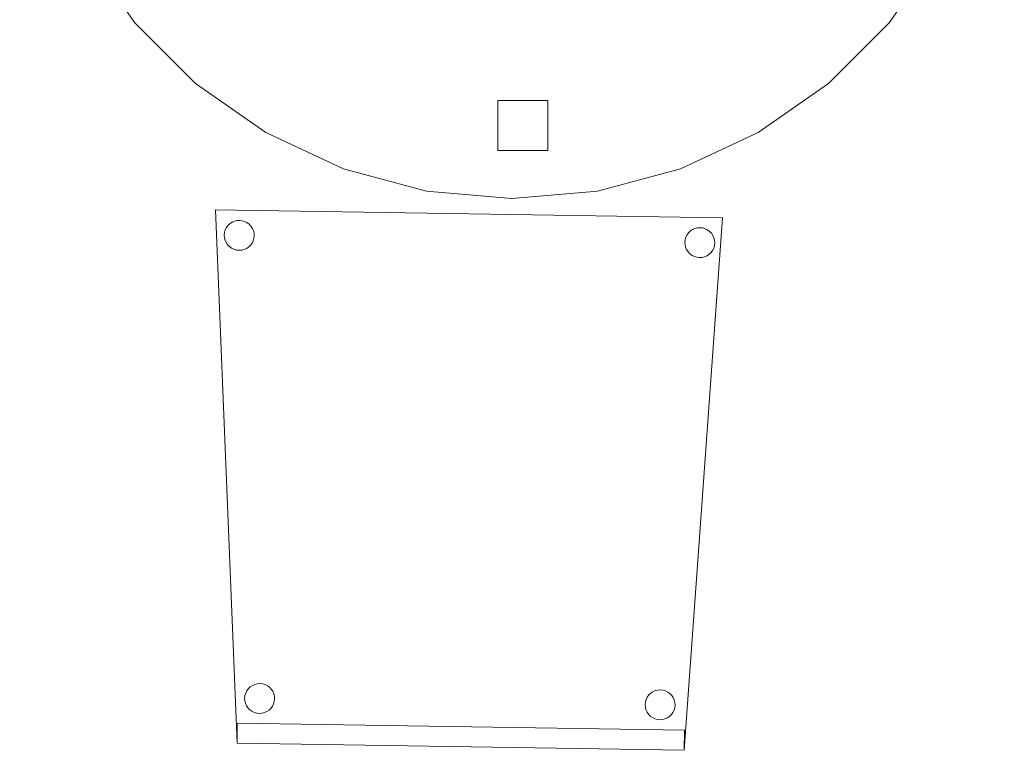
# Model space of a CAD drawing. Header units: metres. Extents: x 391.1 to 427.5, y 12.7 to 28.4.
# Tile 13 of 140: x 401.4 to 402.4, y 23.6 to 24.3. Entities that reach past the tile are written whole.
import ezdxf

# ---------------------------------------------------------------- set-up
doc = ezdxf.new("R2010")
doc.units = ezdxf.units.M
doc.layers.add('02_MOBILIARIO', color=7, linetype='Continuous', lineweight=18)
doc.layers.add('A-DETL-____-MBND', color=7, linetype='Continuous', lineweight=18)

# ---------------------------------------------------------------- blocks, each defined once
blk = doc.blocks.new('Family - Cadira confient_P1-154874-04_CLI_AIGUA_P1')
at = {"layer": 'A-DETL-____-MBND', "color": 253, "true_color": 0xaaaaaa}
for p, q in [((0.02162, 0.00702), (0, 0.54004)), ((0, 0.54004), (0.50645, 0.53207)), ((0.50645, 0.53207), (0, 0.54004)), ((0, 0.54004), (0.02162, 0.00702)), ((0.50645, 0.53207), (0.46808, 0)), ((0.46808, 0), (0.50645, 0.53207)), ((0.0099, 0.51995), (0.01104, 0.52229)), ((0.01104, 0.52229), (0.0099, 0.51995)), ((0.01104, 0.52229), (0.01258, 0.52439)), ((0.01258, 0.52439), (0.01104, 0.52229)), ((0.01258, 0.52439), (0.01446, 0.5262)), ((0.01446, 0.5262), (0.01258, 0.52439)), ((0.01446, 0.5262), (0.01662, 0.52765)), ((0.01662, 0.52765), (0.01446, 0.5262)), ((0.01662, 0.52765), (0.019, 0.5287)), ((0.019, 0.5287), (0.01662, 0.52765)), ((0.019, 0.5287), (0.02153, 0.52932)), ((0.02153, 0.52932), (0.019, 0.5287)), ((0.02153, 0.52932), (0.02413, 0.5295)), ((0.02413, 0.5295), (0.02153, 0.52932)), ((0.02413, 0.5295), (0.02672, 0.52922)), ((0.02672, 0.52922), (0.02413, 0.5295)), ((0.02672, 0.52922), (0.02922, 0.52849)), ((0.02922, 0.52849), (0.02672, 0.52922)), ((0.02922, 0.52849), (0.03156, 0.52735)), ((0.03156, 0.52735), (0.02922, 0.52849)), ((0.03156, 0.52735), (0.03366, 0.52581)), ((0.03366, 0.52581), (0.03156, 0.52735)), ((0.03366, 0.52581), (0.03546, 0.52393)), ((0.03546, 0.52393), (0.03366, 0.52581)), ((0.03546, 0.52393), (0.03691, 0.52177)), ((0.03691, 0.52177), (0.03546, 0.52393)), ((0.03691, 0.52177), (0.03796, 0.51939)), ((0.03796, 0.51939), (0.03691, 0.52177)), ((0.47656, 0.52041), (0.47894, 0.52146)), ((0.47894, 0.52146), (0.47656, 0.52041)), ((0.47894, 0.52146), (0.48147, 0.52209)), ((0.48147, 0.52209), (0.47894, 0.52146)), ((0.48147, 0.52209), (0.48407, 0.52226)), ((0.48407, 0.52226), (0.48147, 0.52209)), ((0.48407, 0.52226), (0.48666, 0.52198)), ((0.48666, 0.52198), (0.48407, 0.52226)), ((0.48666, 0.52198), (0.48916, 0.52126)), ((0.48916, 0.52126), (0.48666, 0.52198)), ((0.48916, 0.52126), (0.4915, 0.52011)), ((0.4915, 0.52011), (0.48916, 0.52126)), ((0.00889, 0.51486), (0.00917, 0.51745)), ((0.00917, 0.51745), (0.00889, 0.51486)), ((0.00907, 0.51226), (0.00889, 0.51486)), ((0.00889, 0.51486), (0.00907, 0.51226)), ((0.00969, 0.50974), (0.00907, 0.51226)), ((0.00907, 0.51226), (0.00969, 0.50974)), ((0.00917, 0.51745), (0.0099, 0.51995)), ((0.0099, 0.51995), (0.00917, 0.51745)), ((0.03848, 0.51167), (0.03776, 0.50917)), ((0.03776, 0.50917), (0.03848, 0.51167)), ((0.03796, 0.51939), (0.03859, 0.51686)), ((0.03859, 0.51686), (0.03796, 0.51939)), ((0.03876, 0.51426), (0.03848, 0.51167)), ((0.03848, 0.51167), (0.03876, 0.51426)), ((0.03859, 0.51686), (0.03876, 0.51426)), ((0.03876, 0.51426), (0.03859, 0.51686)), ((0.46911, 0.51022), (0.46984, 0.51272)), ((0.46984, 0.51272), (0.46911, 0.51022)), ((0.46984, 0.51272), (0.47099, 0.51505)), ((0.47099, 0.51505), (0.46984, 0.51272)), ((0.47099, 0.51505), (0.47252, 0.51716)), ((0.47252, 0.51716), (0.47099, 0.51505)), ((0.47252, 0.51716), (0.4744, 0.51896)), ((0.4744, 0.51896), (0.47252, 0.51716)), ((0.4744, 0.51896), (0.47656, 0.52041)), ((0.47656, 0.52041), (0.4744, 0.51896)), ((0.4915, 0.52011), (0.4936, 0.51857)), ((0.4936, 0.51857), (0.4915, 0.52011)), ((0.4936, 0.51857), (0.4954, 0.5167)), ((0.4954, 0.5167), (0.4936, 0.51857)), ((0.4954, 0.5167), (0.49686, 0.51453)), ((0.49686, 0.51453), (0.4954, 0.5167)), ((0.49686, 0.51453), (0.49791, 0.51215)), ((0.49791, 0.51215), (0.49686, 0.51453)), ((0.49791, 0.51215), (0.49853, 0.50962)), ((0.49853, 0.50962), (0.49791, 0.51215)), ((0.01074, 0.50735), (0.00969, 0.50974)), ((0.00969, 0.50974), (0.01074, 0.50735)), ((0.01219, 0.50519), (0.01074, 0.50735)), ((0.01074, 0.50735), (0.01219, 0.50519)), ((0.014, 0.50331), (0.01219, 0.50519)), ((0.01219, 0.50519), (0.014, 0.50331)), ((0.0161, 0.50178), (0.014, 0.50331)), ((0.014, 0.50331), (0.0161, 0.50178)), ((0.01844, 0.50063), (0.0161, 0.50178)), ((0.0161, 0.50178), (0.01844, 0.50063)), ((0.03104, 0.50148), (0.02865, 0.50043)), ((0.02865, 0.50043), (0.03104, 0.50148)), ((0.0332, 0.50293), (0.03104, 0.50148)), ((0.03104, 0.50148), (0.0332, 0.50293)), ((0.03508, 0.50473), (0.0332, 0.50293)), ((0.0332, 0.50293), (0.03508, 0.50473)), ((0.03661, 0.50684), (0.03508, 0.50473)), ((0.03508, 0.50473), (0.03661, 0.50684)), ((0.03776, 0.50917), (0.03661, 0.50684)), ((0.03661, 0.50684), (0.03776, 0.50917)), ((0.46884, 0.50763), (0.46911, 0.51022)), ((0.46911, 0.51022), (0.46884, 0.50763)), ((0.46901, 0.50503), (0.46884, 0.50763)), ((0.46884, 0.50763), (0.46901, 0.50503)), ((0.46963, 0.5025), (0.46901, 0.50503)), ((0.46901, 0.50503), (0.46963, 0.5025)), ((0.47069, 0.50012), (0.46963, 0.5025)), ((0.46963, 0.5025), (0.47069, 0.50012)), ((0.4977, 0.50194), (0.49656, 0.4996)), ((0.49656, 0.4996), (0.4977, 0.50194)), ((0.49843, 0.50444), (0.4977, 0.50194)), ((0.4977, 0.50194), (0.49843, 0.50444)), ((0.49871, 0.50703), (0.49843, 0.50444)), ((0.49843, 0.50444), (0.49871, 0.50703)), ((0.49853, 0.50962), (0.49871, 0.50703)), ((0.49871, 0.50703), (0.49853, 0.50962)), ((0.02094, 0.49991), (0.01844, 0.50063)), ((0.01844, 0.50063), (0.02094, 0.49991)), ((0.02353, 0.49963), (0.02094, 0.49991)), ((0.02094, 0.49991), (0.02353, 0.49963)), ((0.02613, 0.4998), (0.02353, 0.49963)), ((0.02353, 0.49963), (0.02613, 0.4998)), ((0.02865, 0.50043), (0.02613, 0.4998)), ((0.02613, 0.4998), (0.02865, 0.50043)), ((0.47214, 0.49796), (0.47069, 0.50012)), ((0.47069, 0.50012), (0.47214, 0.49796)), ((0.47394, 0.49608), (0.47214, 0.49796)), ((0.47214, 0.49796), (0.47394, 0.49608)), ((0.47604, 0.49454), (0.47394, 0.49608)), ((0.47394, 0.49608), (0.47604, 0.49454)), ((0.47838, 0.49339), (0.47604, 0.49454)), ((0.47604, 0.49454), (0.47838, 0.49339)), ((0.48088, 0.49267), (0.47838, 0.49339)), ((0.47838, 0.49339), (0.48088, 0.49267)), ((0.48347, 0.49239), (0.48088, 0.49267)), ((0.48088, 0.49267), (0.48347, 0.49239)), ((0.48607, 0.49257), (0.48347, 0.49239)), ((0.48347, 0.49239), (0.48607, 0.49257)), ((0.4886, 0.49319), (0.48607, 0.49257)), ((0.48607, 0.49257), (0.4886, 0.49319)), ((0.49098, 0.49424), (0.4886, 0.49319)), ((0.4886, 0.49319), (0.49098, 0.49424)), ((0.49314, 0.49569), (0.49098, 0.49424)), ((0.49098, 0.49424), (0.49314, 0.49569)), ((0.49502, 0.4975), (0.49314, 0.49569)), ((0.49314, 0.49569), (0.49502, 0.4975)), ((0.49656, 0.4996), (0.49502, 0.4975)), ((0.49502, 0.4975), (0.49656, 0.4996)), ((0.03026, 0.05717), (0.0314, 0.05951)), ((0.0314, 0.05951), (0.03026, 0.05717)), ((0.0314, 0.05951), (0.03294, 0.06161)), ((0.03294, 0.06161), (0.0314, 0.05951)), ((0.03294, 0.06161), (0.03482, 0.06341)), ((0.03482, 0.06341), (0.03294, 0.06161)), ((0.03482, 0.06341), (0.03698, 0.06486)), ((0.03698, 0.06486), (0.03482, 0.06341)), ((0.03698, 0.06486), (0.03936, 0.06591)), ((0.03936, 0.06591), (0.03698, 0.06486)), ((0.03936, 0.06591), (0.04189, 0.06654)), ((0.04189, 0.06654), (0.03936, 0.06591)), ((0.04189, 0.06654), (0.04449, 0.06671)), ((0.04449, 0.06671), (0.04189, 0.06654)), ((0.04449, 0.06671), (0.04708, 0.06643)), ((0.04708, 0.06643), (0.04449, 0.06671)), ((0.04708, 0.06643), (0.04958, 0.06571)), ((0.04958, 0.06571), (0.04708, 0.06643)), ((0.04958, 0.06571), (0.05192, 0.06456)), ((0.05192, 0.06456), (0.04958, 0.06571)), ((0.05192, 0.06456), (0.05402, 0.06303)), ((0.05402, 0.06303), (0.05192, 0.06456)), ((0.05402, 0.06303), (0.05582, 0.06115)), ((0.05582, 0.06115), (0.05402, 0.06303)), ((0.05582, 0.06115), (0.05727, 0.05899)), ((0.05727, 0.05899), (0.05582, 0.06115)), ((0.43693, 0.05857), (0.43931, 0.05962)), ((0.43931, 0.05962), (0.43693, 0.05857)), ((0.43931, 0.05962), (0.44184, 0.06025)), ((0.44184, 0.06025), (0.43931, 0.05962)), ((0.44184, 0.06025), (0.44444, 0.06042)), ((0.44444, 0.06042), (0.44184, 0.06025)), ((0.44444, 0.06042), (0.44703, 0.06014)), ((0.44703, 0.06014), (0.44444, 0.06042)), ((0.44703, 0.06014), (0.44953, 0.05942)), ((0.44953, 0.05942), (0.44703, 0.06014)), ((0.44953, 0.05942), (0.45187, 0.05827)), ((0.45187, 0.05827), (0.44953, 0.05942)), ((0.02925, 0.05208), (0.02953, 0.05467)), ((0.02953, 0.05467), (0.02925, 0.05208)), ((0.02943, 0.04948), (0.02925, 0.05208)), ((0.02925, 0.05208), (0.02943, 0.04948)), ((0.03005, 0.04695), (0.02943, 0.04948)), ((0.02943, 0.04948), (0.03005, 0.04695)), ((0.02953, 0.05467), (0.03026, 0.05717)), ((0.03026, 0.05717), (0.02953, 0.05467)), ((0.05727, 0.05899), (0.05833, 0.0566)), ((0.05833, 0.0566), (0.05727, 0.05899)), ((0.05833, 0.0566), (0.05895, 0.05408)), ((0.05895, 0.05408), (0.05833, 0.0566)), ((0.05912, 0.05148), (0.05884, 0.04889)), ((0.05884, 0.04889), (0.05912, 0.05148)), ((0.05895, 0.05408), (0.05912, 0.05148)), ((0.05912, 0.05148), (0.05895, 0.05408)), ((0.42948, 0.04837), (0.43021, 0.05088)), ((0.43021, 0.05088), (0.42948, 0.04837)), ((0.43021, 0.05088), (0.43135, 0.05321)), ((0.43135, 0.05321), (0.43021, 0.05088)), ((0.43135, 0.05321), (0.43289, 0.05532)), ((0.43289, 0.05532), (0.43135, 0.05321)), ((0.43289, 0.05532), (0.43477, 0.05712)), ((0.43477, 0.05712), (0.43289, 0.05532)), ((0.43477, 0.05712), (0.43693, 0.05857)), ((0.43693, 0.05857), (0.43477, 0.05712)), ((0.45187, 0.05827), (0.45397, 0.05673)), ((0.45397, 0.05673), (0.45187, 0.05827)), ((0.45397, 0.05673), (0.45577, 0.05486)), ((0.45577, 0.05486), (0.45397, 0.05673)), ((0.45577, 0.05486), (0.45722, 0.05269)), ((0.45722, 0.05269), (0.45577, 0.05486)), ((0.45722, 0.05269), (0.45828, 0.05031)), ((0.45828, 0.05031), (0.45722, 0.05269)), ((0.45828, 0.05031), (0.4589, 0.04778)), ((0.4589, 0.04778), (0.45828, 0.05031)), ((0.0311, 0.04457), (0.03005, 0.04695)), ((0.03005, 0.04695), (0.0311, 0.04457)), ((0.03255, 0.04241), (0.0311, 0.04457)), ((0.0311, 0.04457), (0.03255, 0.04241)), ((0.03436, 0.04053), (0.03255, 0.04241)), ((0.03255, 0.04241), (0.03436, 0.04053)), ((0.03646, 0.03899), (0.03436, 0.04053)), ((0.03436, 0.04053), (0.03646, 0.03899)), ((0.05356, 0.04014), (0.0514, 0.03869)), ((0.0514, 0.03869), (0.05356, 0.04014)), ((0.05544, 0.04195), (0.05356, 0.04014)), ((0.05356, 0.04014), (0.05544, 0.04195)), ((0.05697, 0.04405), (0.05544, 0.04195)), ((0.05544, 0.04195), (0.05697, 0.04405)), ((0.05812, 0.04639), (0.05697, 0.04405)), ((0.05697, 0.04405), (0.05812, 0.04639)), ((0.05884, 0.04889), (0.05812, 0.04639)), ((0.05812, 0.04639), (0.05884, 0.04889)), ((0.4292, 0.04579), (0.42948, 0.04837)), ((0.42948, 0.04837), (0.4292, 0.04579)), ((0.42938, 0.04319), (0.4292, 0.04579)), ((0.4292, 0.04579), (0.42938, 0.04319)), ((0.43, 0.04066), (0.42938, 0.04319)), ((0.42938, 0.04319), (0.43, 0.04066)), ((0.43105, 0.03828), (0.43, 0.04066)), ((0.43, 0.04066), (0.43105, 0.03828)), ((0.45807, 0.0401), (0.45692, 0.03776)), ((0.45692, 0.03776), (0.45807, 0.0401)), ((0.4588, 0.0426), (0.45807, 0.0401)), ((0.45807, 0.0401), (0.4588, 0.0426)), ((0.45907, 0.04519), (0.4588, 0.0426)), ((0.4588, 0.0426), (0.45907, 0.04519)), ((0.4589, 0.04778), (0.45907, 0.04519)), ((0.45907, 0.04519), (0.4589, 0.04778)), ((0.0388, 0.03785), (0.03646, 0.03899)), ((0.03646, 0.03899), (0.0388, 0.03785)), ((0.0413, 0.03712), (0.0388, 0.03785)), ((0.0388, 0.03785), (0.0413, 0.03712)), ((0.04389, 0.03684), (0.0413, 0.03712)), ((0.0413, 0.03712), (0.04389, 0.03684)), ((0.04649, 0.03702), (0.04389, 0.03684)), ((0.04389, 0.03684), (0.04649, 0.03702)), ((0.04901, 0.03764), (0.04649, 0.03702)), ((0.04649, 0.03702), (0.04901, 0.03764)), ((0.0514, 0.03869), (0.04901, 0.03764)), ((0.04901, 0.03764), (0.0514, 0.03869)), ((0.43251, 0.03612), (0.43105, 0.03828)), ((0.43105, 0.03828), (0.43251, 0.03612)), ((0.43431, 0.03424), (0.43251, 0.03612)), ((0.43251, 0.03612), (0.43431, 0.03424)), ((0.43641, 0.0327), (0.43431, 0.03424)), ((0.43431, 0.03424), (0.43641, 0.0327)), ((0.43875, 0.03155), (0.43641, 0.0327)), ((0.43641, 0.0327), (0.43875, 0.03155)), ((0.44125, 0.03083), (0.43875, 0.03155)), ((0.43875, 0.03155), (0.44125, 0.03083)), ((0.44384, 0.03055), (0.44125, 0.03083)), ((0.44125, 0.03083), (0.44384, 0.03055)), ((0.44644, 0.03073), (0.44384, 0.03055)), ((0.44384, 0.03055), (0.44644, 0.03073)), ((0.44897, 0.03135), (0.44644, 0.03073)), ((0.44644, 0.03073), (0.44897, 0.03135)), ((0.45135, 0.0324), (0.44897, 0.03135)), ((0.44897, 0.03135), (0.45135, 0.0324)), ((0.45351, 0.03385), (0.45135, 0.0324)), ((0.45135, 0.0324), (0.45351, 0.03385)), ((0.45539, 0.03566), (0.45351, 0.03385)), ((0.45351, 0.03385), (0.45539, 0.03566)), ((0.45692, 0.03776), (0.45539, 0.03566)), ((0.45539, 0.03566), (0.45692, 0.03776)), ((0.02162, 0.00702), (0.02193, 0.02702)), ((0.02193, 0.02702), (0.02162, 0.00702)), ((0.02193, 0.02702), (0.46839, 0.02)), ((0.46839, 0.02), (0.02193, 0.02702)), ((0.46839, 0.02), (0.46808, 0)), ((0.46808, 0), (0.46839, 0.02)), ((0.46808, 0), (0.02162, 0.00702)), ((0.02162, 0.00702), (0.46808, 0)), ((0.46808, 0), (0.02162, 0.00702)), ((0.02162, 0.00702), (0.46808, 0))]:
    blk.add_line(p, q, dxfattribs=at)
blk = doc.blocks.new('Family - Taula D100_P1-154902-04_CLI_AIGUA_P1')
at = {"layer": 'A-DETL-____-MBND', "color": 253, "true_color": 0xaaaaaa}
for p, q in [((0.32348, 0.9536), (0.40625, 0.97578)), ((0.40625, 0.97578), (0.32348, 0.9536)), ((0.40625, 0.97578), (0.49162, 0.98325)), ((0.49162, 0.98325), (0.40625, 0.97578)), ((0.49162, 0.98325), (0.57699, 0.97578)), ((0.57699, 0.97578), (0.49162, 0.98325)), ((0.57699, 0.97578), (0.65977, 0.9536)), ((0.65977, 0.9536), (0.57699, 0.97578)), ((0.24581, 0.91738), (0.32348, 0.9536)), ((0.32348, 0.9536), (0.24581, 0.91738)), ((0.65977, 0.9536), (0.73744, 0.91738)), ((0.73744, 0.91738), (0.65977, 0.9536)), ((0.4775, 0.88483), (0.4775, 0.93483)), ((0.4775, 0.93483), (0.5275, 0.93483)), ((0.4775, 0.93483), (0.4775, 0.88483)), ((0.5275, 0.93483), (0.4775, 0.93483)), ((0.5275, 0.93483), (0.5275, 0.88483)), ((0.5275, 0.88483), (0.5275, 0.93483)), ((0.17561, 0.86823), (0.24581, 0.91738)), ((0.24581, 0.91738), (0.17561, 0.86823)), ((0.73744, 0.91738), (0.80763, 0.86823)), ((0.80763, 0.86823), (0.73744, 0.91738)), ((0.5275, 0.88483), (0.4775, 0.88483)), ((0.4775, 0.88483), (0.5275, 0.88483)), ((0.11502, 0.80763), (0.17561, 0.86823)), ((0.17561, 0.86823), (0.11502, 0.80763)), ((0.80763, 0.86823), (0.86823, 0.80763)), ((0.86823, 0.80763), (0.80763, 0.86823)), ((0.06587, 0.73744), (0.11502, 0.80763)), ((0.11502, 0.80763), (0.06587, 0.73744)), ((0.86823, 0.80763), (0.91738, 0.73744)), ((0.91738, 0.73744), (0.86823, 0.80763)), ((0.02965, 0.65977), (0.06587, 0.73744)), ((0.06587, 0.73744), (0.02965, 0.65977)), ((0.91738, 0.73744), (0.9536, 0.65977)), ((0.9536, 0.65977), (0.91738, 0.73744)), ((0.00747, 0.57699), (0.02965, 0.65977)), ((0.02965, 0.65977), (0.00747, 0.57699)), ((0.9536, 0.65977), (0.97578, 0.57699)), ((0.97578, 0.57699), (0.9536, 0.65977)), ((0, 0.49162), (0.00747, 0.57699)), ((0.00747, 0.57699), (0, 0.49162)), ((0.97578, 0.57699), (0.98325, 0.49162)), ((0.98325, 0.49162), (0.97578, 0.57699)), ((0.04796, 0.46662), (0.04796, 0.51662)), ((0.04796, 0.51662), (0.09796, 0.51662)), ((0.04796, 0.51662), (0.04796, 0.46662)), ((0.09796, 0.51662), (0.04796, 0.51662)), ((0.09796, 0.51662), (0.09796, 0.46662)), ((0.09796, 0.46662), (0.09796, 0.51662)), ((0.88493, 0.44603), (0.88493, 0.49603)), ((0.88493, 0.49603), (0.93493, 0.49603)), ((0.88493, 0.49603), (0.88493, 0.44603)), ((0.93493, 0.49603), (0.88493, 0.49603)), ((0.93493, 0.49603), (0.93493, 0.44603)), ((0.93493, 0.44603), (0.93493, 0.49603)), ((0.00747, 0.40625), (0, 0.49162)), ((0, 0.49162), (0.00747, 0.40625)), ((0.98325, 0.49162), (0.97578, 0.40625)), ((0.97578, 0.40625), (0.98325, 0.49162)), ((0.09796, 0.46662), (0.04796, 0.46662)), ((0.04796, 0.46662), (0.09796, 0.46662)), ((0.93493, 0.44603), (0.88493, 0.44603)), ((0.88493, 0.44603), (0.93493, 0.44603)), ((0.02965, 0.32348), (0.00747, 0.40625)), ((0.00747, 0.40625), (0.02965, 0.32348)), ((0.97578, 0.40625), (0.9536, 0.32348)), ((0.9536, 0.32348), (0.97578, 0.40625)), ((0.06587, 0.24581), (0.02965, 0.32348)), ((0.02965, 0.32348), (0.06587, 0.24581)), ((0.9536, 0.32348), (0.91738, 0.24581)), ((0.91738, 0.24581), (0.9536, 0.32348)), ((0.11502, 0.17561), (0.06587, 0.24581)), ((0.06587, 0.24581), (0.11502, 0.17561)), ((0.91738, 0.24581), (0.86823, 0.17561)), ((0.86823, 0.17561), (0.91738, 0.24581)), ((0.17561, 0.11502), (0.11502, 0.17561)), ((0.11502, 0.17561), (0.17561, 0.11502)), ((0.86823, 0.17561), (0.80763, 0.11502)), ((0.80763, 0.11502), (0.86823, 0.17561)), ((0.24581, 0.06587), (0.17561, 0.11502)), ((0.17561, 0.11502), (0.24581, 0.06587)), ((0.80763, 0.11502), (0.73744, 0.06587)), ((0.73744, 0.06587), (0.80763, 0.11502)), ((0.4775, 0.04806), (0.4775, 0.09806)), ((0.4775, 0.09806), (0.5275, 0.09806)), ((0.4775, 0.09806), (0.4775, 0.04806)), ((0.5275, 0.09806), (0.4775, 0.09806)), ((0.5275, 0.09806), (0.5275, 0.04806)), ((0.5275, 0.04806), (0.5275, 0.09806)), ((0.32348, 0.02965), (0.24581, 0.06587)), ((0.24581, 0.06587), (0.32348, 0.02965)), ((0.73744, 0.06587), (0.65977, 0.02965)), ((0.65977, 0.02965), (0.73744, 0.06587)), ((0.5275, 0.04806), (0.4775, 0.04806)), ((0.4775, 0.04806), (0.5275, 0.04806)), ((0.40625, 0.00747), (0.32348, 0.02965)), ((0.32348, 0.02965), (0.40625, 0.00747)), ((0.65977, 0.02965), (0.57699, 0.00747)), ((0.57699, 0.00747), (0.65977, 0.02965)), ((0.49162, 0), (0.40625, 0.00747)), ((0.40625, 0.00747), (0.49162, 0)), ((0.57699, 0.00747), (0.49162, 0)), ((0.49162, 0), (0.57699, 0.00747))]:
    blk.add_line(p, q, dxfattribs=at)
blk = doc.blocks.new('LONDR55-XX_ZZ-ARQ-CAA-M3D-Londres55_ifc-1-04_CLI_AIGUA_P1')
at = {"layer": '02_MOBILIARIO', "color": 253, "lineweight": 18, "true_color": 0xaaaaaa}
for name, p in [('Family - Taula D100_P1-154902-04_CLI_AIGUA_P1', (401.39203, 24.13918)), ('Family - Cadira confient_P1-154874-04_CLI_AIGUA_P1', (401.58743, 23.58785))]:
    blk.add_blockref(name, p, dxfattribs=at)

msp = doc.modelspace()

# ---------------------------------------------------------------- block references
at = {"lineweight": 5}
msp.add_blockref('LONDR55-XX_ZZ-ARQ-CAA-M3D-Londres55_ifc-1-04_CLI_AIGUA_P1', (0, 0), dxfattribs=at)

doc.saveas('drawing.dxf')
